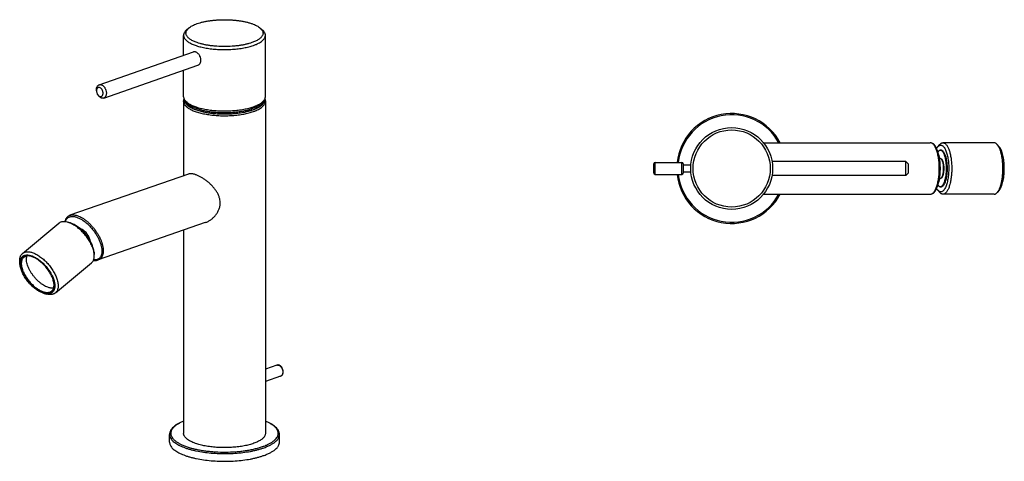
# Model space of a CAD drawing. Header units: millimetres. Extents: x 35 to 456, y -205 to 255.
# Tile 1 of 2: x 35 to 456, y -205 to -16. Entities that reach past the tile are written whole.
import ezdxf

# ---------------------------------------------------------------- set-up
doc = ezdxf.new("R2010")
doc.units = ezdxf.units.MM
doc.header["$LTSCALE"] = 23.1
doc.layers.get('0').update_dxf_attribs({"linetype": 'CONTINUOUS'})

msp = doc.modelspace()

# ---------------------------------------------------------------- linework, layer by layer
at = {"color": 7, "linetype": 'CONTINUOUS'}
for p, q in [((107.22, -19.54), (106.29, -20.35)), ((137.86, -19.54), (138.78, -20.35)), ((105.04, -31.16), (105.04, -22.62)), ((140.04, -48.86), (140.04, -22.62)), ((68.87, -43.77), (109.22, -29.71)), ((70.85, -49.44), (111.19, -35.37)), ((105.04, -48.86), (105.04, -37.52)), ((67.74, -46.36), (67.74, -45.86)), ((68.35, -48.11), (68.66, -48.5)), ((105.04, -50.92), (105.04, -82.68)), ((140.04, -50.92), (140.04, -192.92)), ((353.22, -68.59), (424.63, -68.59)), ((427.86, -70.28), (428.67, -69.35)), ((429.95, -68.6), (430.04, -68.59)), ((451.94, -68.59), (430.04, -68.59)), ((454.12, -70.28), (453.3, -69.35)), ((427.95, -72.38), (428.11, -72.19)), ((428.6, -75.34), (428.87, -75.34)), ((306.31, -81.59), (306.31, -77.59)), ((306.81, -82.09), (306.81, -77.09)), ((306.81, -77.09), (318.31, -77.09)), ((318.31, -82.09), (318.31, -77.09)), ((318.81, -77.59), (318.81, -81.59)), ((319.01, -81.09), (319.01, -78.09)), ((319.01, -78.09), (322.18, -78.09)), ((414.11, -76.59), (356.85, -76.59)), ((415.11, -77.59), (414.11, -76.59)), ((414.11, -82.59), (414.11, -76.59)), ((415.11, -77.59), (415.11, -81.59)), ((107.09, -81.96), (56.4, -99.63)), ((306.81, -82.09), (318.31, -82.09)), ((319.01, -81.09), (322.18, -81.09)), ((414.11, -82.59), (356.85, -82.59)), ((415.11, -81.59), (414.11, -82.59)), ((428.6, -83.84), (428.87, -83.84)), ((428.87, -83.84), (428.9, -83.84)), ((427.95, -86.81), (428.11, -87)), ((353.22, -90.59), (424.63, -90.59)), ((424.63, -90.59), (424.63, -90.59)), ((427.86, -88.91), (428.67, -89.84)), ((430.13, -90.59), (430.04, -90.59)), ((451.94, -90.59), (430.13, -90.59)), ((451.94, -90.59), (452.02, -90.59)), ((454.12, -88.91), (453.3, -89.84)), ((56.4, -99.63), (56.4, -99.63)), ((36.08, -115.92), (51.57, -103.05)), ((56.32, -102.84), (55.37, -102.58)), ((114.33, -102.74), (68.44, -118.73)), ((105.04, -105.98), (105.04, -192.92)), ((66.71, -115.34), (66.79, -116.32)), ((35, -120.56), (34.92, -119.57)), ((50.14, -132.84), (65.63, -119.97)), ((68.16, -118.82), (68.45, -118.73)), ((45.39, -133.06), (46.34, -133.32)), ((144.91, -163.73), (140.04, -165.43)), ((146.55, -168.45), (140.04, -170.72)), ((99.04, -196.67), (99.04, -193.39)), ((146.04, -196.67), (146.04, -193.39))]:
    msp.add_line(p, q, dxfattribs=at)
for points in [[(428.03, -72.76), (427.83, -72.15), (427.61, -71.58), (427.38, -71.04), (427.12, -70.55), (426.85, -70.09), (426.56, -69.7), (426.25, -69.35), (425.93, -69.07), (425.6, -68.86), (425.27, -68.71), (424.93, -68.62), (424.63, -68.59)], [(427.83, -87.04), (428.02, -86.43), (428.2, -85.79), (428.36, -85.12), (428.5, -84.43), (428.62, -83.72), (428.72, -82.99), (428.8, -82.25), (428.86, -81.5), (428.9, -80.74), (428.92, -79.98), (428.92, -79.21), (428.9, -78.45), (428.86, -77.69), (428.8, -76.94), (428.72, -76.2), (428.62, -75.47), (428.5, -74.76), (428.36, -74.07), (428.2, -73.4), (428.03, -72.76)], [(424.63, -90.59), (424.93, -90.57), (425.27, -90.48), (425.6, -90.33), (425.93, -90.12), (426.25, -89.84), (426.56, -89.49), (426.85, -89.1), (427.12, -88.64), (427.38, -88.15), (427.61, -87.61), (427.83, -87.04)], [(56.4, -99.63), (56.03, -99.79), (55.65, -100), (55.31, -100.26), (55.01, -100.57), (54.74, -100.93), (54.51, -101.33), (54.33, -101.78), (54.18, -102.28), (54.17, -102.37)], [(66.43, -118.89), (66.7, -118.93), (67.21, -118.94), (67.7, -118.91), (68.16, -118.82)]]:
    msp.add_lwpolyline(points, dxfattribs=at)
for radius in [17.5, 16.5]:
    msp.add_circle((339.61, -79.59), radius, dxfattribs=at)
for centre, radius, start, end in [((339.61, -79.59), 23.5, 27.9158, 173.8909), ((339.61, -79.59), 23, 28.5876, 173.7569), ((429.93, -74.11), 2.63, 138.8118, 139.9705), ((428.91, -75.8), 0.508, 93.827, 95.8443), ((306.81, -77.59), 0.5, 90, 180), ((318.31, -77.59), 0.5, 0, 90), ((319.01, -77.89), 0.2, 180, 270), ((306.81, -81.59), 0.5, 180, 270), ((339.61, -79.59), 23.5, 186.1091, 332.0842), ((339.61, -79.59), 23, 186.2431, 331.4124), ((318.31, -81.59), 0.5, 270, 360), ((319.01, -81.29), 0.2, 90, 180), ((428.91, -83.39), 0.507, 261.3478, 273.7981), ((429.93, -85.08), 2.63, 220.0355, 221.1887), ((145.19, -165.31), 1.65, 65.5687, 70.7605), ((145.33, -165.37), 1.72, 70.7686, 76.0352), ((146.19, -167.41), 1.1, 289.2241, 295.4923)]:
    msp.add_arc(centre, radius, start, end, dxfattribs=at)
for points, knots in [([(110.87, -17.61), (111.27, -17.47), (112.1, -17.21), (113.39, -16.88), (114.78, -16.59), (116.24, -16.35), (117.76, -16.16), (119.87, -15.98), (122.54, -15.89), (125.21, -15.98), (127.32, -16.16), (128.84, -16.35), (130.3, -16.59), (131.68, -16.88), (132.98, -17.21), (133.81, -17.47), (134.21, -17.61)], [0, 0, 0, 0, 0.053144, 0.109883, 0.169811, 0.232471, 0.297364, 0.363959, 0.5, 0.636041, 0.702636, 0.767529, 0.830189, 0.890117, 0.946856, 1, 1, 1, 1]), ([(106.29, -20.35), (106.1, -20.52), (105.75, -20.86), (105.4, -21.35), (105.21, -21.74), (105.11, -22.03), (105.05, -22.32), (105.04, -22.52), (105.04, -22.62)], [0, 0, 0, 0, 0.289617, 0.547088, 0.666161, 0.780313, 0.891038, 1, 1, 1, 1]), ([(110.87, -25.75), (110.6, -25.65), (110.07, -25.45), (109.31, -25.13), (108.63, -24.78), (108.02, -24.42), (107.49, -24.05), (107.03, -23.66), (106.66, -23.26), (106.37, -22.85), (106.17, -22.43), (106.05, -22.01), (106.03, -21.58), (106.09, -21.16), (106.25, -20.73), (106.49, -20.32), (106.82, -19.91), (107.08, -19.66), (107.22, -19.54)], [0, 0, 0, 0, 0.095185, 0.184489, 0.267707, 0.344727, 0.415556, 0.480357, 0.539485, 0.593549, 0.643465, 0.690489, 0.736182, 0.78227, 0.830429, 0.882091, 0.938358, 1, 1, 1, 1]), ([(107.22, -19.54), (107.44, -19.35), (107.94, -18.98), (108.79, -18.48), (109.78, -18.02), (110.49, -17.74), (110.87, -17.61)], [0, 0, 0, 0, 0.210807, 0.447874, 0.711236, 1, 1, 1, 1]), ([(134.21, -17.61), (134.58, -17.74), (135.3, -18.02), (136.29, -18.48), (137.14, -18.98), (137.64, -19.35), (137.86, -19.54)], [0, 0, 0, 0, 0.288764, 0.552126, 0.789193, 1, 1, 1, 1]), ([(137.86, -19.54), (138, -19.66), (138.26, -19.91), (138.59, -20.32), (138.83, -20.73), (138.99, -21.16), (139.05, -21.58), (139.03, -22.01), (138.91, -22.43), (138.71, -22.85), (138.42, -23.26), (138.04, -23.66), (137.59, -24.05), (137.06, -24.42), (136.45, -24.78), (135.76, -25.13), (135.01, -25.45), (134.48, -25.65), (134.21, -25.75)], [0, 0, 0, 0, 0.061642, 0.117909, 0.169571, 0.21773, 0.263818, 0.309511, 0.356535, 0.406451, 0.460515, 0.519643, 0.584444, 0.655273, 0.732293, 0.815511, 0.904815, 1, 1, 1, 1]), ([(140.04, -22.62), (140.04, -22.52), (140.03, -22.32), (139.96, -22.03), (139.86, -21.74), (139.67, -21.35), (139.33, -20.86), (138.98, -20.52), (138.78, -20.35)], [0, 0, 0, 0, 0.108962, 0.219686, 0.333839, 0.452912, 0.710383, 1, 1, 1, 1]), ([(105.04, -22.62), (105.04, -22.77), (105.07, -23.07), (105.22, -23.53), (105.46, -23.97), (105.79, -24.41), (106.22, -24.83), (106.73, -25.24), (107.32, -25.64), (108, -26.02), (108.76, -26.38), (109.59, -26.73), (110.49, -27.05), (111.8, -27.45), (113.59, -27.88), (115.88, -28.28), (118.31, -28.56), (120.83, -28.71), (123.39, -28.73), (125.93, -28.62), (128.4, -28.39), (130.74, -28.03), (132.91, -27.56), (134.27, -27.15), (134.91, -26.93)], [0, 0, 0, 0, 0.014021, 0.028575, 0.044126, 0.061042, 0.07958, 0.099907, 0.122117, 0.146243, 0.172276, 0.200173, 0.229859, 0.261238, 0.328592, 0.401146, 0.477615, 0.556586, 0.63657, 0.716046, 0.793511, 0.867521, 0.93674, 1, 1, 1, 1]), ([(134.91, -26.93), (135.3, -26.79), (136.04, -26.51), (137.06, -26.04), (137.95, -25.53), (138.69, -24.99), (139.28, -24.43), (139.65, -23.92), (139.85, -23.52), (139.96, -23.22), (140.02, -22.92), (140.04, -22.72), (140.04, -22.62)], [0, 0, 0, 0, 0.174719, 0.334552, 0.478967, 0.607939, 0.722148, 0.823257, 0.86985, 0.914419, 0.957573, 1, 1, 1, 1]), ([(134.21, -25.75), (133.81, -25.88), (132.98, -26.14), (131.68, -26.48), (130.3, -26.77), (128.84, -27), (127.32, -27.19), (125.21, -27.38), (122.54, -27.47), (119.87, -27.38), (117.76, -27.19), (116.24, -27), (114.78, -26.77), (113.39, -26.48), (112.1, -26.14), (111.27, -25.88), (110.87, -25.75)], [0, 0, 0, 0, 0.053144, 0.109883, 0.169811, 0.232471, 0.297364, 0.363959, 0.5, 0.636041, 0.702636, 0.767529, 0.830189, 0.890117, 0.946856, 1, 1, 1, 1]), ([(110.09, -29.72), (109.94, -29.67), (109.71, -29.63), (109.42, -29.65), (109.28, -29.68), (109.22, -29.71)], [0, 0, 0, 0, 0.524164, 0.766349, 1, 1, 1, 1]), ([(111.19, -35.37), (111.31, -35.33), (111.53, -35.22), (111.83, -34.98), (112.08, -34.67), (112.27, -34.31), (112.41, -33.89), (112.47, -33.44), (112.47, -32.96), (112.37, -32.31), (112.14, -31.68), (111.8, -31.1), (111.5, -30.71), (111.17, -30.36), (110.82, -30.08), (110.46, -29.86), (110.21, -29.75), (110.09, -29.72)], [0, 0, 0, 0, 0.051013, 0.103764, 0.158913, 0.216855, 0.277745, 0.34152, 0.407908, 0.476437, 0.616862, 0.687285, 0.756415, 0.823185, 0.886564, 0.945681, 1, 1, 1, 1]), ([(67.74, -45.86), (67.74, -45.62), (67.78, -45.15), (67.97, -44.61), (68.2, -44.26), (68.4, -44.05), (68.62, -43.88), (68.79, -43.8), (68.87, -43.77)], [0, 0, 0, 0, 0.288979, 0.549817, 0.66983, 0.783732, 0.893084, 1, 1, 1, 1]), ([(67.79, -45.88), (67.78, -45.91), (67.75, -46.07), (67.74, -46.23), (67.74, -46.36)], [0, 0, 0, 0, 0.241802, 1, 1, 1, 1]), ([(69.1, -44.96), (69.03, -44.94), (68.88, -44.91), (68.66, -44.91), (68.46, -44.97), (68.27, -45.07), (68.1, -45.22), (67.96, -45.4), (67.86, -45.63), (67.81, -45.79), (67.79, -45.88)], [0, 0, 0, 0, 0.124163, 0.242329, 0.357551, 0.473403, 0.593344, 0.720124, 0.85546, 1, 1, 1, 1]), ([(68.87, -43.77), (68.94, -43.75), (69.09, -43.71), (69.31, -43.69), (69.55, -43.71), (69.7, -43.74), (69.78, -43.77)], [0, 0, 0, 0, 0.241105, 0.485971, 0.738002, 1, 1, 1, 1]), ([(69.2, -48.74), (69.29, -48.77), (69.47, -48.8), (69.74, -48.77), (69.99, -48.67), (70.2, -48.49), (70.37, -48.25), (70.49, -47.96), (70.56, -47.63), (70.57, -47.27), (70.54, -46.89), (70.45, -46.51), (70.31, -46.15), (70.12, -45.81), (69.9, -45.51), (69.59, -45.19), (69.3, -45.02), (69.1, -44.96)], [0, 0, 0, 0, 0.052897, 0.102963, 0.152369, 0.203467, 0.258156, 0.317509, 0.38174, 0.450353, 0.522328, 0.5963, 0.670714, 0.743978, 0.814601, 0.881352, 1, 1, 1, 1]), ([(69.78, -43.77), (70.03, -43.84), (70.41, -44.05), (70.83, -44.43), (71.13, -44.78), (71.4, -45.19), (71.7, -45.78), (71.9, -46.42), (71.98, -47.07), (71.99, -47.55), (71.93, -47.99), (71.82, -48.4), (71.65, -48.76), (71.43, -49.06), (71.16, -49.3), (70.95, -49.4), (70.85, -49.44)], [0, 0, 0, 0, 0.114, 0.17726, 0.244088, 0.313736, 0.385244, 0.529194, 0.599602, 0.667504, 0.732066, 0.792732, 0.849311, 0.902085, 0.951872, 1, 1, 1, 1]), ([(67.74, -46.36), (67.74, -46.51), (67.77, -46.83), (67.89, -47.29), (68.08, -47.73), (68.25, -47.99), (68.35, -48.11)], [0, 0, 0, 0, 0.245926, 0.499999, 0.754072, 1, 1, 1, 1]), ([(68.35, -48.11), (68.41, -48.19), (68.54, -48.33), (68.81, -48.57), (69.04, -48.69), (69.2, -48.74)], [0, 0, 0, 0, 0.273009, 0.531702, 1, 1, 1, 1]), ([(69.94, -49.44), (69.7, -49.37), (69.35, -49.18), (68.94, -48.83), (68.75, -48.62), (68.66, -48.5)], [0, 0, 0, 0, 0.468299, 0.726992, 1, 1, 1, 1]), ([(70.85, -49.44), (70.78, -49.46), (70.63, -49.5), (70.4, -49.52), (70.17, -49.5), (70.02, -49.46), (69.94, -49.44)], [0, 0, 0, 0, 0.241105, 0.485971, 0.738002, 1, 1, 1, 1]), ([(105.04, -48.86), (105.04, -49.01), (105.07, -49.32), (105.22, -49.77), (105.46, -50.22), (105.79, -50.65), (106.22, -51.08), (106.73, -51.49), (107.32, -51.89), (108, -52.27), (108.76, -52.63), (109.59, -52.97), (110.49, -53.29), (111.8, -53.7), (113.59, -54.13), (115.88, -54.52), (118.31, -54.8), (120.83, -54.95), (123.39, -54.97), (125.93, -54.87), (128.4, -54.63), (130.74, -54.27), (132.91, -53.8), (134.27, -53.4), (134.91, -53.17)], [0, 0, 0, 0, 0.014021, 0.028575, 0.044126, 0.061042, 0.07958, 0.099908, 0.122117, 0.146243, 0.172277, 0.200173, 0.229859, 0.261239, 0.328592, 0.401147, 0.477616, 0.556587, 0.63657, 0.716047, 0.793512, 0.867521, 0.93674, 1, 1, 1, 1]), ([(105.04, -50.92), (105.04, -50.74), (105.08, -50.37), (105.19, -50.02), (105.27, -49.85)], [0, 0, 0, 0, 0.495256, 1, 1, 1, 1]), ([(134.56, -54.64), (133.93, -54.86), (132.59, -55.26), (130.46, -55.72), (128.16, -56.07), (125.74, -56.3), (123.25, -56.4), (120.74, -56.37), (118.27, -56.21), (115.89, -55.93), (113.66, -55.53), (111.92, -55.1), (110.65, -54.7), (109.78, -54.38), (108.98, -54.04), (108.26, -53.68), (107.61, -53.3), (107.05, -52.91), (106.57, -52.5), (106.18, -52.08), (105.87, -51.65), (105.66, -51.21), (105.55, -50.76), (105.53, -50.46), (105.54, -50.32)], [0, 0, 0, 0, 0.063632, 0.133304, 0.207813, 0.285789, 0.365748, 0.446146, 0.525427, 0.602066, 0.674623, 0.741793, 0.773009, 0.802484, 0.830125, 0.855861, 0.879655, 0.901507, 0.921466, 0.939645, 0.956239, 0.971542, 0.985961, 1, 1, 1, 1]), ([(139.53, -50.31), (139.54, -50.41), (139.54, -50.61), (139.49, -50.92), (139.4, -51.22), (139.22, -51.62), (138.88, -52.13), (138.31, -52.69), (137.58, -53.24), (136.7, -53.75), (135.68, -54.23), (134.95, -54.51), (134.56, -54.64)], [0, 0, 0, 0, 0.042744, 0.085903, 0.130238, 0.176439, 0.276566, 0.389944, 0.51853, 0.663147, 0.823819, 1, 1, 1, 1]), ([(134.91, -53.17), (135.3, -53.04), (136.04, -52.76), (137.06, -52.28), (137.95, -51.77), (138.69, -51.23), (139.28, -50.67), (139.65, -50.17), (139.85, -49.76), (139.96, -49.46), (140.02, -49.16), (140.04, -48.96), (140.04, -48.86)], [0, 0, 0, 0, 0.17472, 0.334552, 0.478967, 0.60794, 0.722149, 0.823257, 0.86985, 0.914419, 0.957573, 1, 1, 1, 1]), ([(139.81, -49.84), (139.88, -50.01), (140, -50.37), (140.04, -50.74), (140.04, -50.92)], [0, 0, 0, 0, 0.504775, 1, 1, 1, 1]), ([(105.04, -50.92), (105.04, -51.07), (105.07, -51.38), (105.22, -51.83), (105.46, -52.28), (105.79, -52.71), (106.22, -53.14), (106.73, -53.55), (107.32, -53.95), (108, -54.33), (108.76, -54.69), (109.59, -55.03), (110.49, -55.35), (111.8, -55.76), (113.59, -56.19), (115.88, -56.59), (118.31, -56.86), (120.83, -57.02), (123.39, -57.04), (125.93, -56.93), (128.4, -56.69), (130.74, -56.34), (132.91, -55.86), (134.27, -55.46), (134.91, -55.24)], [0, 0, 0, 0, 0.014021, 0.028575, 0.044126, 0.061042, 0.07958, 0.099907, 0.122117, 0.146243, 0.172276, 0.200173, 0.229859, 0.261239, 0.328592, 0.401146, 0.477615, 0.556586, 0.63657, 0.716046, 0.793511, 0.867521, 0.93674, 1, 1, 1, 1]), ([(105.91, -50.76), (105.93, -50.9), (106.01, -51.19), (106.21, -51.61), (106.49, -52.01), (106.85, -52.41), (107.3, -52.8), (107.82, -53.18), (108.42, -53.54), (109.09, -53.88), (109.83, -54.21), (110.63, -54.52), (111.5, -54.8), (112.76, -55.17), (114.45, -55.55), (116.61, -55.9), (118.89, -56.14), (121.24, -56.26), (123.62, -56.26), (125.98, -56.15), (128.27, -55.92), (130.44, -55.58), (132.45, -55.14), (133.72, -54.76), (134.31, -54.56)], [0, 0, 0, 0, 0.014165, 0.029168, 0.045383, 0.063088, 0.082471, 0.103642, 0.126656, 0.15152, 0.178205, 0.206655, 0.236789, 0.268508, 0.336213, 0.4087, 0.484729, 0.562951, 0.641953, 0.720301, 0.796579, 0.869431, 0.937604, 1, 1, 1, 1]), ([(106.27, -51.11), (106.44, -51.38), (106.78, -51.77), (107.31, -52.23), (107.8, -52.58), (108.35, -52.92), (108.96, -53.24), (109.64, -53.55), (110.64, -53.95), (112.03, -54.39), (113.83, -54.84), (115.8, -55.2), (117.88, -55.46), (120.04, -55.63), (122.25, -55.69), (124.46, -55.65), (126.64, -55.51), (128.75, -55.27), (130.74, -54.94), (132.59, -54.52), (133.76, -54.17), (134.31, -53.97)], [0, 0, 0, 0, 0.033069, 0.051833, 0.072199, 0.094211, 0.117878, 0.14318, 0.170074, 0.228363, 0.292091, 0.360398, 0.432293, 0.506686, 0.582423, 0.658317, 0.733177, 0.805837, 0.875188, 0.940208, 1, 1, 1, 1]), ([(134.31, -54.56), (134.66, -54.44), (135.31, -54.19), (136.23, -53.77), (137.04, -53.32), (137.73, -52.85), (138.29, -52.36), (138.72, -51.85), (138.98, -51.4), (139.11, -51.04), (139.15, -50.86), (139.16, -50.77)], [0, 0, 0, 0, 0.171096, 0.328721, 0.47239, 0.601993, 0.717937, 0.821329, 0.914224, 0.95777, 1, 1, 1, 1]), ([(134.31, -53.97), (134.58, -53.88), (135.1, -53.69), (135.85, -53.37), (136.52, -53.03), (137.13, -52.68), (137.66, -52.31), (138.12, -51.93), (138.5, -51.54), (138.71, -51.26), (138.8, -51.12)], [0, 0, 0, 0, 0.159234, 0.308905, 0.448679, 0.578369, 0.697968, 0.8077, 0.90808, 1, 1, 1, 1]), ([(134.91, -55.24), (135.3, -55.1), (136.04, -54.82), (137.06, -54.34), (137.95, -53.83), (138.69, -53.29), (139.28, -52.73), (139.65, -52.23), (139.85, -51.82), (139.96, -51.53), (140.02, -51.22), (140.04, -51.02), (140.04, -50.92)], [0, 0, 0, 0, 0.17472, 0.334551, 0.478967, 0.607939, 0.722148, 0.823256, 0.86985, 0.914419, 0.957573, 1, 1, 1, 1]), ([(424.63, -90.59), (424.75, -90.59), (425.01, -90.56), (425.38, -90.4), (425.74, -90.14), (426.09, -89.79), (426.42, -89.34), (426.74, -88.8), (427.04, -88.18), (427.32, -87.47), (427.58, -86.67), (427.8, -85.81), (428, -84.88), (428.23, -83.54), (428.42, -81.77), (428.49, -79.59), (428.42, -77.41), (428.23, -75.65), (428, -74.31), (427.8, -73.38), (427.58, -72.51), (427.32, -71.72), (427.04, -71.01), (426.74, -70.39), (426.42, -69.85), (426.09, -69.4), (425.74, -69.05), (425.38, -68.79), (425.01, -68.63), (424.75, -68.59), (424.63, -68.59)], [0, 0, 0, 0, 0.014971, 0.030889, 0.048533, 0.068447, 0.090971, 0.116283, 0.144445, 0.175429, 0.209133, 0.245386, 0.283961, 0.324571, 0.410496, 0.5, 0.589504, 0.675429, 0.716039, 0.754614, 0.790867, 0.824571, 0.855555, 0.883717, 0.909029, 0.931553, 0.951467, 0.969111, 0.985029, 1, 1, 1, 1]), ([(427.35, -71), (427.43, -70.86), (427.59, -70.62), (427.76, -70.38), (427.86, -70.28)], [0, 0, 0, 0, 0.5247, 1, 1, 1, 1]), ([(427.86, -70.28), (427.92, -70.21), (428.04, -70.08), (428.29, -69.86), (428.57, -69.7), (428.85, -69.62), (429.06, -69.59), (429.27, -69.6), (429.47, -69.65), (429.68, -69.73), (429.88, -69.85), (430.08, -70.01), (430.35, -70.27), (430.67, -70.69), (431.02, -71.29), (431.35, -72.02), (431.64, -72.85), (431.89, -73.78), (432.11, -74.79), (432.28, -75.87), (432.46, -77.4), (432.51, -78.57), (432.52, -79.37)], [0, 0, 0, 0, 0.022494, 0.043316, 0.08065, 0.097821, 0.114464, 0.131014, 0.147916, 0.165582, 0.184365, 0.204544, 0.226327, 0.275193, 0.331606, 0.395585, 0.46678, 0.544576, 0.628169, 0.716608, 0.808836, 1, 1, 1, 1]), ([(428.67, -69.35), (428.77, -69.24), (428.96, -69.04), (429.28, -68.8), (429.61, -68.65), (429.84, -68.6), (429.95, -68.6)], [0, 0, 0, 0, 0.288425, 0.546553, 0.780675, 1, 1, 1, 1]), ([(430.04, -68.59), (430.1, -68.59), (430.22, -68.6), (430.47, -68.66), (430.78, -68.79), (431.14, -69.06), (431.48, -69.42), (431.81, -69.87), (432.12, -70.41), (432.41, -71.04), (432.68, -71.74), (432.93, -72.52), (433.15, -73.37), (433.34, -74.27), (433.56, -75.56), (433.74, -77.26), (433.8, -78.64), (433.8, -79.34)], [0, 0, 0, 0, 0.01514, 0.030544, 0.063044, 0.0992, 0.140092, 0.18632, 0.238135, 0.295536, 0.358342, 0.426235, 0.498796, 0.575521, 0.655839, 0.824701, 1, 1, 1, 1]), ([(453.3, -69.35), (453.2, -69.23), (452.99, -69.02), (452.65, -68.78), (452.3, -68.63), (452.05, -68.59), (451.94, -68.59)], [0, 0, 0, 0, 0.289879, 0.547563, 0.780582, 1, 1, 1, 1]), ([(455.7, -79.34), (455.69, -78.81), (455.66, -77.75), (455.53, -76.19), (455.32, -74.7), (455.04, -73.32), (454.75, -72.26), (454.48, -71.48), (454.27, -70.96), (454.05, -70.48), (453.81, -70.05), (453.57, -69.68), (453.39, -69.45), (453.3, -69.35)], [0, 0, 0, 0, 0.154085, 0.304789, 0.449287, 0.58495, 0.709437, 0.766883, 0.820858, 0.871216, 0.917862, 0.960771, 1, 1, 1, 1]), ([(456.29, -79.37), (456.29, -78.88), (456.26, -77.91), (456.14, -76.5), (455.95, -75.15), (455.7, -73.89), (455.39, -72.76), (455.07, -71.91), (454.8, -71.31), (454.58, -70.92), (454.36, -70.58), (454.2, -70.37), (454.12, -70.28)], [0, 0, 0, 0, 0.154091, 0.304799, 0.449303, 0.58497, 0.709461, 0.820853, 0.871212, 0.91786, 0.96077, 1, 1, 1, 1]), ([(431.56, -79.42), (431.56, -78.8), (431.51, -77.9), (431.38, -76.71), (431.24, -75.87), (431.08, -75.09), (430.88, -74.37), (430.65, -73.72), (430.4, -73.16), (430.13, -72.69), (429.88, -72.37), (429.67, -72.16), (429.47, -72.01), (429.26, -71.9), (429.04, -71.85), (428.88, -71.84), (428.72, -71.86), (428.5, -71.93), (428.23, -72.09), (428.04, -72.27), (427.95, -72.38)], [0, 0, 0, 0, 0.191194, 0.283435, 0.371888, 0.455494, 0.533302, 0.604507, 0.668496, 0.724917, 0.77379, 0.795577, 0.815758, 0.852117, 0.869021, 0.885574, 0.902219, 0.919394, 0.956733, 1, 1, 1, 1]), ([(428.11, -72.19), (428.2, -72.08), (428.4, -71.9), (428.68, -71.73), (428.9, -71.66), (429.07, -71.64), (429.23, -71.65), (429.46, -71.7), (429.67, -71.81), (429.88, -71.97), (430.09, -72.18), (430.35, -72.51), (430.63, -73), (430.89, -73.57), (431.12, -74.23), (431.32, -74.97), (431.49, -75.78), (431.63, -76.64), (431.77, -77.85), (431.81, -78.78), (431.82, -79.41)], [0, 0, 0, 0, 0.043267, 0.080606, 0.097781, 0.114426, 0.130979, 0.147883, 0.184242, 0.204423, 0.22621, 0.275083, 0.331504, 0.395493, 0.466698, 0.544506, 0.628112, 0.716565, 0.808806, 1, 1, 1, 1]), ([(428.69, -75.34), (428.7, -75.33), (428.76, -75.31), (428.82, -75.3), (428.86, -75.29)], [0, 0, 0, 0, 0.258221, 1, 1, 1, 1]), ([(428.9, -83.84), (428.95, -83.84), (429.05, -83.82), (429.19, -83.75), (429.33, -83.63), (429.46, -83.48), (429.59, -83.3), (429.71, -83.08), (429.82, -82.82), (429.96, -82.43), (430.11, -81.88), (430.23, -81.15), (430.31, -80.36), (430.33, -79.55), (430.3, -78.73), (430.22, -77.95), (430.09, -77.23), (429.94, -76.69), (429.79, -76.3), (429.68, -76.06), (429.56, -75.84), (429.43, -75.67), (429.3, -75.53), (429.16, -75.42), (429.02, -75.36), (428.92, -75.34), (428.87, -75.34)], [0, 0, 0, 0, 0.015243, 0.03172, 0.050182, 0.071103, 0.094735, 0.121164, 0.150362, 0.182216, 0.253121, 0.331969, 0.416309, 0.503381, 0.590281, 0.674115, 0.75215, 0.821984, 0.85323, 0.881786, 0.907557, 0.93054, 0.950855, 0.968799, 0.984909, 1, 1, 1, 1]), ([(428.88, -75.29), (428.93, -75.29), (429.03, -75.3), (429.17, -75.35), (429.32, -75.45), (429.45, -75.59), (429.59, -75.76), (429.71, -75.97), (429.83, -76.21), (429.98, -76.6), (430.13, -77.15), (430.27, -77.87), (430.36, -78.67), (430.39, -79.5), (430.37, -80.33), (430.3, -81.13), (430.17, -81.88), (430.02, -82.45), (429.88, -82.85), (429.77, -83.11), (429.64, -83.34), (429.52, -83.53), (429.38, -83.68), (429.24, -83.8), (429.1, -83.87), (429, -83.89), (428.95, -83.9)], [0, 0, 0, 0, 0.015053, 0.030915, 0.048474, 0.068337, 0.090853, 0.116177, 0.144324, 0.175214, 0.244524, 0.322303, 0.406137, 0.49326, 0.58073, 0.665586, 0.745006, 0.816479, 0.848597, 0.878037, 0.904681, 0.928494, 0.949563, 0.968137, 0.984696, 1, 1, 1, 1]), ([(432.52, -79.37), (432.53, -80.18), (432.49, -81.39), (432.33, -82.97), (432.16, -84.09), (431.95, -85.15), (431.7, -86.12), (431.41, -87), (431.09, -87.76), (430.78, -88.32), (430.52, -88.7), (430.33, -88.93), (430.13, -89.14), (429.87, -89.35), (429.59, -89.51), (429.3, -89.58), (429.09, -89.6), (428.87, -89.58), (428.58, -89.5), (428.3, -89.33), (428.05, -89.11), (427.92, -88.98), (427.86, -88.91)], [0, 0, 0, 0, 0.18963, 0.28167, 0.37023, 0.454187, 0.532522, 0.604361, 0.669019, 0.726072, 0.751726, 0.775498, 0.79747, 0.817776, 0.854162, 0.870959, 0.887328, 0.903726, 0.920608, 0.957301, 0.977807, 1, 1, 1, 1]), ([(427.95, -86.81), (428.04, -86.92), (428.23, -87.11), (428.51, -87.27), (428.74, -87.33), (428.9, -87.35), (429.07, -87.34), (429.29, -87.28), (429.51, -87.16), (429.71, -86.99), (429.92, -86.77), (430.18, -86.43), (430.45, -85.93), (430.7, -85.33), (430.93, -84.65), (431.12, -83.9), (431.29, -83.08), (431.41, -82.21), (431.54, -80.99), (431.57, -80.05), (431.56, -79.42)], [0, 0, 0, 0, 0.042644, 0.07934, 0.096223, 0.112623, 0.128993, 0.145792, 0.182182, 0.20249, 0.224465, 0.273857, 0.330915, 0.395581, 0.467427, 0.54577, 0.629734, 0.718303, 0.810352, 1, 1, 1, 1]), ([(431.82, -79.41), (431.82, -80.06), (431.79, -81.02), (431.67, -82.28), (431.54, -83.17), (431.37, -84.01), (431.17, -84.78), (430.94, -85.48), (430.68, -86.09), (430.4, -86.6), (430.14, -86.96), (429.92, -87.18), (429.71, -87.35), (429.49, -87.48), (429.26, -87.54), (429.09, -87.55), (428.92, -87.53), (428.69, -87.47), (428.4, -87.3), (428.21, -87.11), (428.11, -87)], [0, 0, 0, 0, 0.189648, 0.281697, 0.370266, 0.45423, 0.532573, 0.604419, 0.669085, 0.726143, 0.775535, 0.79751, 0.817818, 0.854208, 0.871007, 0.887377, 0.903777, 0.92066, 0.957356, 1, 1, 1, 1]), ([(433.8, -79.34), (433.81, -80.06), (433.77, -81.47), (433.61, -83.21), (433.41, -84.54), (433.23, -85.48), (433.01, -86.36), (432.77, -87.18), (432.51, -87.92), (432.22, -88.58), (431.91, -89.16), (431.58, -89.65), (431.24, -90.04), (430.88, -90.33), (430.57, -90.5), (430.31, -90.57), (430.19, -90.59), (430.13, -90.59)], [0, 0, 0, 0, 0.172587, 0.340016, 0.420053, 0.496755, 0.569523, 0.637822, 0.701195, 0.759283, 0.811853, 0.85884, 0.900411, 0.93706, 0.969732, 0.985059, 1, 1, 1, 1]), ([(453.3, -89.84), (453.4, -89.73), (453.58, -89.5), (453.83, -89.1), (454.08, -88.65), (454.3, -88.15), (454.52, -87.6), (454.79, -86.78), (455.09, -85.66), (455.37, -84.2), (455.57, -82.64), (455.68, -81.01), (455.7, -79.9), (455.7, -79.34)], [0, 0, 0, 0, 0.038951, 0.081695, 0.128288, 0.178694, 0.232805, 0.290455, 0.415462, 0.551625, 0.696378, 0.846855, 1, 1, 1, 1]), ([(454.12, -88.91), (454.2, -88.81), (454.37, -88.6), (454.6, -88.24), (454.82, -87.83), (455.03, -87.37), (455.22, -86.87), (455.47, -86.13), (455.74, -85.11), (456, -83.78), (456.17, -82.36), (456.28, -80.88), (456.3, -79.87), (456.29, -79.37)], [0, 0, 0, 0, 0.038951, 0.081695, 0.128289, 0.178695, 0.232805, 0.290455, 0.415463, 0.551626, 0.696379, 0.846855, 1, 1, 1, 1]), ([(120.69, -94.29), (120.69, -93.84), (120.61, -92.92), (120.25, -91.59), (119.69, -90.3), (118.96, -89.09), (118.1, -87.94), (117.13, -86.87), (116.08, -85.87), (114.98, -84.96), (113.84, -84.13), (112.7, -83.41), (111.57, -82.81), (110.66, -82.4), (109.95, -82.15), (109.46, -82.01), (109, -81.9), (108.56, -81.84), (108.15, -81.81), (107.76, -81.82), (107.41, -81.87), (107.19, -81.93), (107.09, -81.96)], [0, 0, 0, 0, 0.068126, 0.136978, 0.206767, 0.277556, 0.349234, 0.421518, 0.493945, 0.565849, 0.636338, 0.704293, 0.768423, 0.827422, 0.854652, 0.880231, 0.904109, 0.926285, 0.946814, 0.965813, 0.983461, 1, 1, 1, 1]), ([(428.84, -83.89), (428.82, -83.89), (428.77, -83.88), (428.72, -83.86), (428.69, -83.85)], [0, 0, 0, 0, 0.243948, 1, 1, 1, 1]), ([(427.86, -88.91), (427.76, -88.8), (427.59, -88.57), (427.43, -88.33), (427.35, -88.19)], [0, 0, 0, 0, 0.475304, 1, 1, 1, 1]), ([(430.04, -90.59), (429.92, -90.59), (429.68, -90.56), (429.32, -90.41), (428.98, -90.17), (428.77, -89.96), (428.67, -89.84)], [0, 0, 0, 0, 0.219418, 0.452437, 0.710121, 1, 1, 1, 1]), ([(452.02, -90.59), (452.13, -90.58), (452.36, -90.54), (452.69, -90.38), (453.01, -90.15), (453.21, -89.95), (453.3, -89.84)], [0, 0, 0, 0, 0.219325, 0.453447, 0.711575, 1, 1, 1, 1]), ([(114.33, -102.74), (114.74, -102.59), (115.56, -102.23), (116.71, -101.52), (117.78, -100.63), (118.74, -99.6), (119.56, -98.42), (120.09, -97.35), (120.4, -96.44), (120.57, -95.73), (120.67, -95.02), (120.69, -94.53), (120.69, -94.29)], [0, 0, 0, 0, 0.117318, 0.238126, 0.361713, 0.487355, 0.614394, 0.742295, 0.806518, 0.870864, 0.935345, 1, 1, 1, 1]), ([(54.39, -102.38), (54.48, -102.08), (54.66, -101.64), (55.01, -101.14), (55.32, -100.82), (55.68, -100.56), (56.08, -100.36), (56.52, -100.21), (57, -100.13), (57.52, -100.11), (58.06, -100.15), (58.64, -100.25), (59.24, -100.42), (59.85, -100.65), (60.72, -101.04), (61.81, -101.67), (63.09, -102.61), (64.34, -103.72), (65.52, -104.96), (66.61, -106.3), (67.58, -107.71), (68.41, -109.14), (69.08, -110.58), (69.44, -111.55), (69.58, -112.03)], [0, 0, 0, 0, 0.043204, 0.063607, 0.083588, 0.103513, 0.123774, 0.144745, 0.166762, 0.190099, 0.214951, 0.241452, 0.269656, 0.299567, 0.331133, 0.398781, 0.471508, 0.547869, 0.6263, 0.705266, 0.783334, 0.859205, 0.93175, 1, 1, 1, 1]), ([(56.4, -99.63), (56.65, -99.54), (57.2, -99.43), (58.09, -99.43), (59.04, -99.59), (60.06, -99.92), (61.11, -100.41), (62.18, -101.05), (63.24, -101.81), (64.29, -102.7), (65.3, -103.69), (66.26, -104.76), (67.15, -105.89), (67.96, -107.07), (68.68, -108.27), (69.3, -109.48), (69.81, -110.69), (70.09, -111.49), (70.2, -111.89)], [0, 0, 0, 0, 0.040252, 0.084246, 0.132826, 0.186329, 0.244657, 0.30738, 0.373834, 0.443204, 0.514599, 0.58711, 0.659848, 0.731975, 0.802716, 0.871369, 0.937309, 1, 1, 1, 1]), ([(55.37, -102.58), (55, -102.48), (54.44, -102.37), (53.72, -102.33), (53.21, -102.37), (52.75, -102.45), (52.31, -102.6), (51.91, -102.79), (51.68, -102.96), (51.57, -103.05)], [0, 0, 0, 0, 0.289409, 0.422278, 0.547871, 0.667083, 0.781125, 0.891511, 1, 1, 1, 1]), ([(56.11, -102.82), (56.05, -102.79), (55.8, -102.71), (55.55, -102.63), (55.37, -102.58)], [0, 0, 0, 0, 0.256088, 1, 1, 1, 1]), ([(66.43, -114.42), (66.35, -114.13), (66.16, -113.54), (65.67, -112.34), (64.9, -110.83), (63.75, -109.07), (62.41, -107.4), (60.93, -105.89), (59.6, -104.79), (58.51, -104.04), (57.71, -103.55), (56.91, -103.14), (56.38, -102.92), (56.11, -102.82)], [0, 0, 0, 0, 0.056934, 0.116571, 0.242521, 0.374699, 0.50943, 0.642862, 0.771229, 0.832458, 0.891195, 0.947124, 1, 1, 1, 1]), ([(57, -103.06), (56.95, -103.03), (56.72, -102.95), (56.5, -102.88), (56.32, -102.84)], [0, 0, 0, 0, 0.256085, 1, 1, 1, 1]), ([(66.71, -115.34), (66.69, -115.06), (66.61, -114.49), (66.4, -113.62), (66.1, -112.72), (65.72, -111.79), (65.26, -110.86), (64.53, -109.6), (63.47, -108.09), (62.23, -106.7), (61.17, -105.68), (60.34, -104.99), (59.51, -104.38), (58.67, -103.84), (57.84, -103.4), (57.28, -103.16), (57, -103.06)], [0, 0, 0, 0, 0.051032, 0.10581, 0.164087, 0.225492, 0.289565, 0.355772, 0.492149, 0.629643, 0.697221, 0.763169, 0.826906, 0.887908, 0.945723, 1, 1, 1, 1]), ([(64.95, -109.88), (64.88, -109.63), (64.69, -109.14), (64.31, -108.41), (63.84, -107.7), (63.28, -107.04), (62.67, -106.44), (62.02, -105.94), (61.38, -105.56), (60.93, -105.37), (60.72, -105.31)], [0, 0, 0, 0, 0.117974, 0.245818, 0.37989, 0.516041, 0.649964, 0.77752, 0.895093, 1, 1, 1, 1]), ([(65.08, -110.56), (65.07, -110.51), (65.05, -110.28), (64.99, -110.05), (64.95, -109.88)], [0, 0, 0, 0, 0.237605, 1, 1, 1, 1]), ([(69.58, -112.03), (69.72, -112.49), (69.9, -113.19), (70.03, -114.11), (70.08, -114.94), (70.04, -115.73), (69.88, -116.46), (69.7, -116.94), (69.48, -117.38), (69.2, -117.76), (68.86, -118.09), (68.48, -118.35), (68.04, -118.55), (67.56, -118.68), (67.05, -118.75), (66.69, -118.74), (66.5, -118.73)], [0, 0, 0, 0, 0.163182, 0.239148, 0.311184, 0.443372, 0.503976, 0.561312, 0.615934, 0.668595, 0.720233, 0.771915, 0.82476, 0.879813, 0.937996, 1, 1, 1, 1]), ([(70.2, -111.89), (70.32, -112.29), (70.51, -113.08), (70.66, -114.24), (70.67, -115.31), (70.53, -116.28), (70.28, -117), (70, -117.5), (69.76, -117.83), (69.49, -118.12), (69.17, -118.37), (68.83, -118.58), (68.58, -118.69), (68.45, -118.73)], [0, 0, 0, 0, 0.161532, 0.311134, 0.448309, 0.573303, 0.687426, 0.741296, 0.793611, 0.844958, 0.896001, 0.947447, 1, 1, 1, 1]), ([(69.58, -112.03), (69.63, -112.05), (69.7, -112.06), (69.81, -112.05), (69.9, -112.04), (69.98, -112.01), (70.09, -111.97), (70.16, -111.93), (70.2, -111.89)], [0, 0, 0, 0, 0.213903, 0.343508, 0.482152, 0.623548, 0.760837, 1, 1, 1, 1]), ([(34.92, -119.57), (34.89, -119.19), (34.88, -118.62), (34.98, -117.9), (35.1, -117.42), (35.28, -116.97), (35.5, -116.57), (35.76, -116.22), (35.97, -116.01), (36.08, -115.92)], [0, 0, 0, 0, 0.28941, 0.422279, 0.547871, 0.667083, 0.781125, 0.891511, 1, 1, 1, 1]), ([(35, -120.56), (34.97, -120.19), (34.97, -119.64), (35.08, -118.94), (35.21, -118.47), (35.4, -118.05), (35.63, -117.67), (35.92, -117.35), (36.25, -117.08), (36.62, -116.87), (37.19, -116.66), (37.83, -116.58), (38.5, -116.61), (39.25, -116.72), (39.82, -116.89), (40.19, -117.03)], [0, 0, 0, 0, 0.141378, 0.205857, 0.266584, 0.324119, 0.379214, 0.432798, 0.485922, 0.539677, 0.595099, 0.714117, 0.779226, 0.848502, 1, 1, 1, 1]), ([(39.64, -117.15), (39.44, -117.1), (39.06, -117.01), (38.49, -116.95), (37.96, -116.95), (37.46, -117.02), (37.01, -117.15), (36.6, -117.36), (36.24, -117.63), (35.93, -117.96), (35.68, -118.36), (35.49, -118.81), (35.36, -119.31), (35.3, -119.85), (35.29, -120.44), (35.34, -121.07), (35.45, -121.73), (35.56, -122.17), (35.63, -122.4)], [0, 0, 0, 0, 0.070558, 0.136519, 0.198149, 0.255937, 0.310615, 0.363161, 0.414748, 0.466648, 0.520099, 0.576189, 0.635778, 0.699477, 0.767664, 0.840507, 0.918001, 1, 1, 1, 1]), ([(36.59, -117.61), (36.46, -117.72), (36.22, -117.97), (35.94, -118.41), (35.73, -118.93), (35.61, -119.52), (35.56, -120.16), (35.6, -120.85), (35.71, -121.59), (35.83, -122.09), (35.9, -122.34)], [0, 0, 0, 0, 0.100054, 0.203334, 0.312645, 0.430116, 0.557139, 0.694433, 0.842152, 1, 1, 1, 1]), ([(36.08, -115.92), (36.21, -115.81), (36.49, -115.62), (36.96, -115.41), (37.48, -115.27), (38.04, -115.2), (38.65, -115.21), (39.29, -115.29), (39.96, -115.45), (40.4, -115.6), (40.63, -115.68)], [0, 0, 0, 0, 0.104794, 0.212022, 0.323885, 0.442188, 0.56827, 0.703013, 0.846882, 1, 1, 1, 1]), ([(39.64, -117.15), (39.34, -117.08), (38.9, -117.01), (38.32, -117), (37.92, -117.04), (37.54, -117.11), (37.19, -117.24), (36.87, -117.4), (36.68, -117.54), (36.59, -117.61)], [0, 0, 0, 0, 0.28696, 0.419236, 0.544695, 0.66422, 0.778967, 0.890352, 1, 1, 1, 1]), ([(46.89, -130.41), (46.58, -130.3), (45.96, -130.02), (45.04, -129.51), (44.12, -128.88), (43.21, -128.15), (42.33, -127.33), (41.49, -126.44), (40.7, -125.49), (39.99, -124.49), (39.36, -123.47), (38.82, -122.44), (38.38, -121.42), (38.05, -120.43), (37.84, -119.48), (37.75, -118.59), (37.78, -117.78), (37.89, -117.27), (37.97, -117.04)], [0, 0, 0, 0, 0.057122, 0.118527, 0.183666, 0.251837, 0.322231, 0.393965, 0.466113, 0.537736, 0.607911, 0.675762, 0.74049, 0.801411, 0.857995, 0.909922, 0.957149, 1, 1, 1, 1]), ([(40.29, -117.36), (40.23, -117.34), (40.02, -117.26), (39.8, -117.2), (39.64, -117.15)], [0, 0, 0, 0, 0.256087, 1, 1, 1, 1]), ([(40.19, -117.03), (40.43, -117.12), (40.92, -117.32), (41.64, -117.69), (42.37, -118.13), (43.36, -118.82), (44.57, -119.82), (45.92, -121.2), (47.14, -122.71), (48.18, -124.31), (49.01, -125.93), (49.42, -127.04), (49.57, -127.58)], [0, 0, 0, 0, 0.052879, 0.108812, 0.167553, 0.228785, 0.357161, 0.490601, 0.625341, 0.757527, 0.883485, 1, 1, 1, 1]), ([(49.27, -127.47), (49.12, -126.95), (48.73, -125.89), (47.94, -124.34), (46.94, -122.81), (45.77, -121.36), (44.48, -120.04), (43.33, -119.08), (42.38, -118.42), (41.68, -118), (40.99, -117.64), (40.52, -117.45), (40.29, -117.36)], [0, 0, 0, 0, 0.116515, 0.242473, 0.374659, 0.509399, 0.642839, 0.771215, 0.832447, 0.891188, 0.947121, 1, 1, 1, 1]), ([(40.63, -115.68), (40.9, -115.78), (41.43, -116.01), (42.23, -116.42), (43.03, -116.9), (44.12, -117.66), (45.45, -118.76), (46.93, -120.27), (48.27, -121.94), (49.42, -123.69), (50.19, -125.21), (50.67, -126.41), (50.87, -127), (50.95, -127.29)], [0, 0, 0, 0, 0.052876, 0.108805, 0.167542, 0.228771, 0.357138, 0.49057, 0.625301, 0.757479, 0.883429, 0.943066, 1, 1, 1, 1]), ([(65.63, -119.97), (65.74, -119.88), (65.95, -119.68), (66.21, -119.33), (66.43, -118.92), (66.6, -118.48), (66.73, -117.99), (66.83, -117.27), (66.82, -116.71), (66.79, -116.32)], [0, 0, 0, 0, 0.108489, 0.218875, 0.332917, 0.452129, 0.577721, 0.71059, 1, 1, 1, 1]), ([(66.79, -116.32), (66.77, -116.01), (66.68, -115.37), (66.52, -114.75), (66.43, -114.42)], [0, 0, 0, 0, 0.482, 1, 1, 1, 1]), ([(35.32, -122.29), (35.24, -121.99), (35.1, -121.42), (35.02, -120.84), (35, -120.56)], [0, 0, 0, 0, 0.518, 1, 1, 1, 1]), ([(44.71, -132.84), (44.47, -132.75), (43.98, -132.54), (43.26, -132.17), (42.53, -131.73), (41.53, -131.05), (40.33, -130.04), (38.98, -128.67), (37.76, -127.15), (36.72, -125.56), (35.89, -123.94), (35.48, -122.83), (35.32, -122.29)], [0, 0, 0, 0, 0.052879, 0.108812, 0.167553, 0.228785, 0.357161, 0.490601, 0.625341, 0.757527, 0.883485, 1, 1, 1, 1]), ([(35.63, -122.4), (35.78, -122.92), (36.17, -123.98), (36.96, -125.53), (37.96, -127.06), (39.13, -128.51), (40.42, -129.83), (41.57, -130.79), (42.52, -131.44), (43.22, -131.86), (43.91, -132.22), (44.38, -132.42), (44.61, -132.5)], [0, 0, 0, 0, 0.116515, 0.242473, 0.374659, 0.509399, 0.642839, 0.771215, 0.832447, 0.891188, 0.947121, 1, 1, 1, 1]), ([(35.9, -122.34), (36.05, -122.85), (36.43, -123.89), (37.21, -125.41), (38.19, -126.9), (39.33, -128.32), (40.59, -129.61), (41.72, -130.55), (42.65, -131.2), (43.34, -131.61), (44.02, -131.96), (44.47, -132.15), (44.7, -132.23)], [0, 0, 0, 0, 0.116515, 0.242473, 0.374659, 0.509399, 0.642839, 0.771215, 0.832447, 0.891188, 0.947121, 1, 1, 1, 1]), ([(44.61, -132.5), (44.97, -132.64), (45.51, -132.8), (46.23, -132.9), (46.87, -132.93), (47.48, -132.85), (48.03, -132.65), (48.39, -132.45), (48.7, -132.19), (48.98, -131.88), (49.2, -131.52), (49.38, -131.12), (49.51, -130.67), (49.61, -130), (49.61, -129.48), (49.58, -129.12)], [0, 0, 0, 0, 0.151498, 0.220774, 0.285883, 0.404901, 0.460323, 0.514078, 0.567202, 0.620786, 0.675881, 0.733416, 0.794143, 0.858622, 1, 1, 1, 1]), ([(49.57, -127.58), (49.64, -127.81), (49.76, -128.28), (49.87, -128.97), (49.93, -129.62), (49.92, -130.24), (49.85, -130.81), (49.71, -131.33), (49.52, -131.8), (49.26, -132.21), (48.94, -132.56), (48.56, -132.84), (48.13, -133.06), (47.66, -133.2), (47.14, -133.27), (46.58, -133.27), (45.99, -133.2), (45.59, -133.11), (45.39, -133.06)], [0, 0, 0, 0, 0.081999, 0.159493, 0.232336, 0.300523, 0.364222, 0.423811, 0.479901, 0.533352, 0.585252, 0.636839, 0.689385, 0.744063, 0.801851, 0.863481, 0.929442, 1, 1, 1, 1]), ([(49.39, -130.78), (49, -130.84), (48.38, -130.81), (47.55, -130.63), (47.11, -130.49), (46.89, -130.41)], [0, 0, 0, 0, 0.462096, 0.721353, 1, 1, 1, 1]), ([(48.57, -132.03), (48.66, -131.96), (48.83, -131.79), (49.05, -131.51), (49.24, -131.19), (49.38, -130.84), (49.49, -130.45), (49.59, -129.88), (49.6, -129.43), (49.58, -129.12)], [0, 0, 0, 0, 0.109654, 0.221046, 0.335797, 0.455324, 0.580782, 0.713055, 1, 1, 1, 1]), ([(49.58, -129.12), (49.56, -128.85), (49.48, -128.29), (49.35, -127.75), (49.27, -127.47)], [0, 0, 0, 0, 0.482, 1, 1, 1, 1]), ([(50.95, -127.29), (51.04, -127.59), (51.18, -128.18), (51.31, -129.04), (51.35, -129.85), (51.3, -130.61), (51.15, -131.29), (50.91, -131.9), (50.58, -132.42), (50.3, -132.71), (50.14, -132.84)], [0, 0, 0, 0, 0.157848, 0.305567, 0.442861, 0.569884, 0.687355, 0.796666, 0.899946, 1, 1, 1, 1]), ([(44.7, -132.23), (44.89, -132.31), (45.27, -132.43), (45.84, -132.56), (46.39, -132.64), (46.9, -132.64), (47.38, -132.59), (47.83, -132.47), (48.23, -132.29), (48.46, -132.12), (48.57, -132.03)], [0, 0, 0, 0, 0.153118, 0.296987, 0.43173, 0.557812, 0.676115, 0.787978, 0.895206, 1, 1, 1, 1]), ([(45.39, -133.06), (45.33, -133.04), (45.1, -132.98), (44.87, -132.9), (44.71, -132.84)], [0, 0, 0, 0, 0.24393, 1, 1, 1, 1]), ([(50.14, -132.84), (50.03, -132.93), (49.8, -133.1), (49.4, -133.3), (48.96, -133.44), (48.5, -133.53), (47.99, -133.56), (47.27, -133.53), (46.71, -133.42), (46.34, -133.32)], [0, 0, 0, 0, 0.108489, 0.218875, 0.332917, 0.452129, 0.577722, 0.710591, 1, 1, 1, 1]), ([(145.75, -163.7), (145.61, -163.66), (145.32, -163.63), (145.04, -163.68), (144.91, -163.73)], [0, 0, 0, 0, 0.503547, 1, 1, 1, 1]), ([(144.91, -163.73), (144.97, -163.71), (145.1, -163.67), (145.31, -163.66), (145.52, -163.68), (145.66, -163.72), (145.73, -163.75)], [0, 0, 0, 0, 0.239751, 0.483874, 0.736259, 1, 1, 1, 1]), ([(145.87, -163.8), (146.07, -163.89), (146.35, -164.08), (146.66, -164.41), (146.96, -164.81), (147.26, -165.38), (147.47, -166.12), (147.52, -166.86), (147.42, -167.43), (147.26, -167.83), (147.09, -168.07), (146.9, -168.27), (146.75, -168.37), (146.67, -168.41)], [0, 0, 0, 0, 0.117681, 0.18207, 0.24944, 0.389863, 0.531974, 0.668156, 0.792236, 0.848889, 0.901945, 0.95198, 1, 1, 1, 1]), ([(146.55, -168.45), (146.66, -168.42), (146.85, -168.32), (147.11, -168.11), (147.32, -167.85), (147.53, -167.43), (147.64, -166.96), (147.65, -166.46), (147.6, -165.94), (147.42, -165.31), (147.1, -164.73), (146.78, -164.33), (146.51, -164.08), (146.22, -163.88), (146, -163.78), (145.9, -163.74)], [0, 0, 0, 0, 0.055533, 0.111518, 0.168482, 0.226994, 0.349969, 0.414947, 0.481738, 0.617935, 0.752638, 0.817749, 0.88069, 0.941368, 1, 1, 1, 1]), ([(105.04, -187.65), (104.59, -187.83), (103.74, -188.2), (102.56, -188.81), (101.53, -189.47), (100.66, -190.18), (99.96, -190.92), (99.52, -191.58), (99.27, -192.13), (99.14, -192.55), (99.06, -192.97), (99.04, -193.25), (99.04, -193.39)], [0, 0, 0, 0, 0.164993, 0.316904, 0.455776, 0.582197, 0.697429, 0.803511, 0.854035, 0.903362, 0.951872, 1, 1, 1, 1]), ([(105.03, -187.72), (104.58, -187.91), (103.72, -188.29), (102.54, -188.93), (101.55, -189.62), (100.85, -190.23), (100.4, -190.73), (100.05, -191.21), (99.78, -191.72), (99.61, -192.24), (99.55, -192.63), (99.53, -193.02), (99.57, -193.4), (99.67, -193.79), (99.86, -194.31), (100.17, -194.81), (100.56, -195.29), (100.91, -195.66), (101.31, -196.01), (101.76, -196.36), (102.26, -196.71), (103, -197.16), (104.04, -197.7), (105.43, -198.3), (106.97, -198.84), (108.65, -199.33), (110.46, -199.76), (112.38, -200.13), (114.4, -200.43), (116.48, -200.67), (119.36, -200.89), (122.99, -200.98), (126.62, -200.84), (129.47, -200.58), (131.53, -200.31), (133.51, -199.98), (135.38, -199.59), (137.14, -199.13), (138.26, -198.78), (138.8, -198.59)], [0, 0, 0, 0, 0.029356, 0.056017, 0.079957, 0.101257, 0.110991, 0.120168, 0.137089, 0.145031, 0.152759, 0.160393, 0.168058, 0.175878, 0.183968, 0.201327, 0.210774, 0.220804, 0.231456, 0.242759, 0.254731, 0.267382, 0.294721, 0.324735, 0.357301, 0.392242, 0.429332, 0.468314, 0.5089, 0.55078, 0.593625, 0.680835, 0.767752, 0.810236, 0.851616, 0.89157, 0.929798, 0.966023, 1, 1, 1, 1]), ([(138.8, -198.59), (139.29, -198.42), (140.21, -198.07), (141.5, -197.48), (142.63, -196.84), (143.59, -196.18), (144.37, -195.48), (144.96, -194.76), (145.3, -194.13), (145.46, -193.62), (145.53, -193.24), (145.55, -192.87), (145.51, -192.49), (145.43, -192.11), (145.25, -191.61), (144.89, -190.97), (144.27, -190.26), (143.46, -189.56), (142.48, -188.9), (141.33, -188.28), (140.49, -187.9), (140.05, -187.72)], [0, 0, 0, 0, 0.089504, 0.171801, 0.246632, 0.313951, 0.374003, 0.427436, 0.47544, 0.498, 0.51995, 0.541612, 0.563323, 0.585418, 0.60821, 0.656903, 0.711237, 0.772314, 0.840714, 0.916637, 1, 1, 1, 1]), ([(146.04, -193.39), (146.04, -193.25), (146.02, -192.97), (145.94, -192.55), (145.81, -192.13), (145.56, -191.58), (145.12, -190.92), (144.42, -190.18), (143.55, -189.48), (142.52, -188.82), (141.34, -188.2), (140.49, -187.83), (140.05, -187.65)], [0, 0, 0, 0, 0.048135, 0.09665, 0.145982, 0.196511, 0.302601, 0.417835, 0.544253, 0.683119, 0.835018, 1, 1, 1, 1]), ([(99.04, -193.39), (99.04, -193.59), (99.08, -194), (99.28, -194.61), (99.61, -195.21), (100.05, -195.8), (100.62, -196.37), (101.31, -196.92), (102.11, -197.45), (103.02, -197.96), (104.03, -198.45), (105.15, -198.91), (106.35, -199.34), (107.65, -199.74), (109.03, -200.1), (110.99, -200.54), (113.6, -201), (116.86, -201.37), (120.25, -201.57), (123.69, -201.6), (127.1, -201.45), (130.41, -201.14), (133.07, -200.73), (135.09, -200.32), (136.52, -199.98), (137.87, -199.61), (138.74, -199.33), (139.16, -199.18)], [0, 0, 0, 0, 0.014021, 0.028574, 0.044125, 0.061039, 0.079577, 0.099904, 0.122112, 0.146238, 0.172271, 0.200166, 0.229851, 0.261229, 0.294187, 0.328591, 0.401143, 0.477609, 0.556578, 0.636559, 0.716033, 0.793495, 0.867502, 0.902791, 0.936729, 0.969174, 1, 1, 1, 1]), ([(110.16, -197.23), (109.78, -197.1), (109.04, -196.82), (108.01, -196.34), (107.13, -195.83), (106.39, -195.29), (105.8, -194.73), (105.43, -194.23), (105.22, -193.82), (105.12, -193.52), (105.05, -193.22), (105.04, -193.02), (105.04, -192.92)], [0, 0, 0, 0, 0.174719, 0.334552, 0.478967, 0.607939, 0.722148, 0.823256, 0.86985, 0.914419, 0.957573, 1, 1, 1, 1]), ([(140.04, -192.92), (140.04, -193.07), (140.01, -193.38), (139.86, -193.83), (139.62, -194.28), (139.28, -194.71), (138.86, -195.14), (138.35, -195.55), (137.75, -195.95), (137.08, -196.33), (136.32, -196.69), (135.49, -197.03), (134.59, -197.35), (133.27, -197.76), (131.49, -198.19), (129.2, -198.59), (126.77, -198.86), (124.24, -199.01), (121.69, -199.04), (119.14, -198.93), (116.68, -198.69), (114.34, -198.33), (112.17, -197.86), (110.81, -197.46), (110.16, -197.23)], [0, 0, 0, 0, 0.014021, 0.028575, 0.044126, 0.061042, 0.07958, 0.099907, 0.122117, 0.146243, 0.172276, 0.200173, 0.229859, 0.261239, 0.328592, 0.401146, 0.477615, 0.556586, 0.63657, 0.716046, 0.793511, 0.867521, 0.93674, 1, 1, 1, 1]), ([(139.16, -199.18), (139.68, -199), (140.67, -198.62), (142.04, -197.98), (143.24, -197.3), (144.23, -196.57), (144.91, -195.93), (145.34, -195.39), (145.59, -195), (145.79, -194.6), (145.93, -194.2), (146.02, -193.79), (146.04, -193.52), (146.04, -193.39)], [0, 0, 0, 0, 0.174698, 0.33451, 0.478908, 0.607865, 0.72206, 0.774149, 0.823278, 0.869866, 0.914429, 0.957579, 1, 1, 1, 1]), ([(99.04, -196.67), (99.04, -196.87), (99.08, -197.28), (99.28, -197.89), (99.61, -198.49), (100.05, -199.08), (100.62, -199.65), (101.31, -200.2), (102.11, -200.73), (103.02, -201.24), (104.03, -201.73), (105.15, -202.19), (106.35, -202.62), (107.65, -203.02), (109.03, -203.38), (110.99, -203.82), (113.6, -204.28), (116.86, -204.65), (120.25, -204.85), (123.69, -204.88), (127.1, -204.74), (130.41, -204.42), (133.07, -204.01), (135.09, -203.6), (136.52, -203.26), (137.87, -202.89), (138.74, -202.61), (139.16, -202.46)], [0, 0, 0, 0, 0.014021, 0.028574, 0.044125, 0.061039, 0.079577, 0.099904, 0.122112, 0.146238, 0.17227, 0.200166, 0.22985, 0.261229, 0.294186, 0.328591, 0.401143, 0.477609, 0.556577, 0.636559, 0.716033, 0.793495, 0.867502, 0.902791, 0.936729, 0.969174, 1, 1, 1, 1]), ([(139.16, -202.46), (139.68, -202.28), (140.67, -201.9), (142.04, -201.26), (143.24, -200.58), (144.23, -199.85), (144.91, -199.21), (145.34, -198.67), (145.59, -198.28), (145.79, -197.88), (145.93, -197.48), (146.02, -197.08), (146.04, -196.8), (146.04, -196.67)], [0, 0, 0, 0, 0.174697, 0.33451, 0.478907, 0.607864, 0.722059, 0.774149, 0.823278, 0.869866, 0.914429, 0.957579, 1, 1, 1, 1])]:
    msp.add_open_spline(points, degree=3, knots=knots, dxfattribs=at)

doc.saveas('drawing.dxf')
